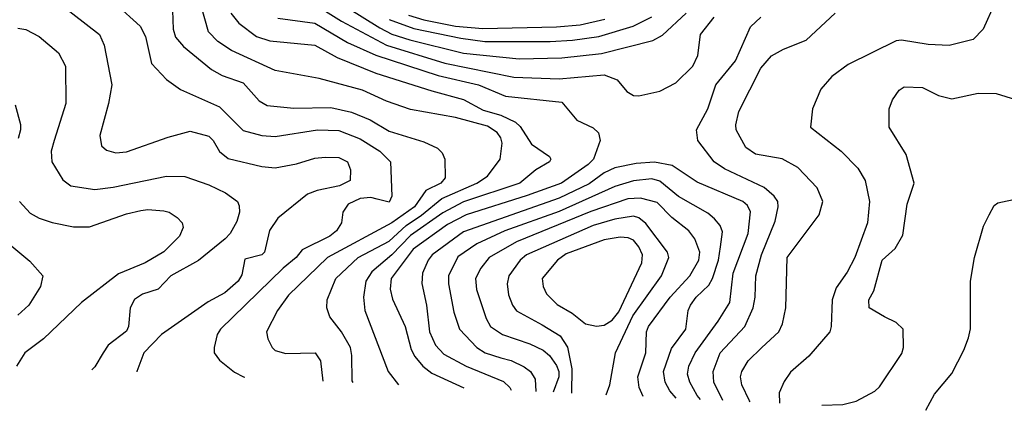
# Model space of a CAD drawing. Extents: x 501367 to 657802, y 482273 to 547541.
# Tile 68 of 256: x 548662 to 552373, y 485599 to 487070. Entities that reach past the tile are written whole.
import ezdxf

# ---------------------------------------------------------------- set-up
doc = ezdxf.new("R2010")
doc.units = 0

msp = doc.modelspace()

# ---------------------------------------------------------------- linework, layer by layer
at = {"layer": '0CON20XD'}
for points in [[(548750.6, 487180.6), (548962.5, 487015), (548980.8, 486975), (549009.1, 486825), (548996.9, 486755), (548964, 486634), (548970, 486595), (548988.8, 486578.8), (549025, 486568.6), (549065, 486572.5), (549221.5, 486628.5), (549305, 486650.4), (549375, 486631.5), (549391.5, 486615), (549415, 486574.4), (549447.9, 486547.9), (549575, 486517.1), (549625, 486512.5), (549705, 486527.8), (549775, 486549.3), (549813, 486553), (549865, 486550.8), (549897.1, 486535), (549908.9, 486505), (549908.1, 486465), (549867.1, 486445), (549782.7, 486427.3), (549746.6, 486413.4), (549635, 486322.5), (549603.5, 486276.5), (549585, 486194.2), (549575, 486184.5), (549511.1, 486168.9), (549499.2, 486109.2), (549485.3, 486085), (549435, 486041.2), (549371.9, 486008.1), (549196.7, 485885), (549130.5, 485815), (549104, 485745), (549103.9, 485743.4)], [(549918.5, 485703.9), (549915, 485710), (549914.4, 485805), (549908.4, 485835), (549875.2, 485895.2), (549830.9, 485950.9), (549820.3, 485985), (549821.4, 486015), (549854.2, 486095), (549937.6, 486175), (550055, 486236.4), (550119.1, 486295), (550176.5, 486333.5), (550253.2, 486396.8), (550384.6, 486455), (550425, 486481.6), (550472.5, 486545), (550480.2, 486605), (550475.8, 486625), (550461.6, 486645), (550425, 486669.9), (550305, 486702.3), (550135, 486732.6), (550045, 486763.6), (549954.3, 486805), (549790.9, 486849.1), (549625, 486879.3), (549460.5, 486955), (549408.6, 486988.6), (549373.6, 487025), (549332.4, 487172.4)], [(549025, 487129.2), (549115.7, 487045.7), (549136.9, 487006.9), (549159.5, 486905), (549215, 486845.5), (549268, 486808), (549415, 486742.2), (549505, 486653.3), (549575, 486633.6), (549625, 486630.5), (549785, 486655.2), (549865, 486653.5), (549945, 486621.3), (550019.6, 486575), (550060, 486535), (550064.5, 486405.5), (550055, 486383.6), (550010, 486395), (549985, 486400.8), (549945, 486396.6), (549900, 486375), (549880.4, 486345), (549875.4, 486305), (549856.2, 486275), (549830.8, 486255), (549726.9, 486203.1), (549704.7, 486175), (549655, 486134.2), (549418.5, 485905), (549406.5, 485885), (549394.5, 485835), (549395.5, 485815), (549415, 485788.1), (549472.3, 485742.3), (549505.3, 485725.3), (549510.3, 485723.7)], [(549785, 487121.1), (549875, 487064.5), (550044.6, 486974.6), (550265, 486907), (550525, 486854.1), (550695, 486848.1), (550865, 486862.6), (550913.9, 486843.9), (550950.2, 486800.2), (550975, 486784.6), (550995, 486783.2), (551075, 486800.9), (551135, 486832.9), (551199.2, 486895), (551218.2, 486935), (551228.5, 487015), (551279.7, 487080.3)], [(549896.1, 487116.1), (550019.2, 487039.2), (550065, 487016.4), (550132.9, 486995), (550335, 486944.3), (550545, 486923.5), (550705, 486927.4), (550855, 486943), (551048.1, 486991.9), (551085, 487011.6), (551173.6, 487095)], [(552336.9, 487133.1), (552293.3, 487035), (552255, 486996.2), (552165, 486973.3), (552086.5, 486976.5), (551985, 486993.8), (551965, 486990.9), (551785, 486901.5), (551723.5, 486856.5), (551680.9, 486809.1), (551650.5, 486735), (551642.5, 486665), (551758.1, 486575), (551821.1, 486511.1), (551848.8, 486465), (551864.6, 486385), (551857.8, 486305), (551809.7, 486175), (551781.2, 486118.8), (551739.8, 486060.2), (551724.8, 486015.2), (551720.9, 485915), (551715.2, 485894.8), (551636.5, 485803.5), (551567, 485743), (551542.9, 485707.1), (551524.8, 485665.2), (551525.2, 485625.8)], [(549237.5, 487105), (549240, 487035), (549249.6, 487005), (549279.8, 486969.8), (549385, 486883.3), (549425, 486859.7), (549505, 486832.8), (549564.7, 486764.7), (549595, 486747.1), (549695, 486736.9), (549835, 486739.3), (549912.2, 486722.2), (549982.9, 486692.9), (550055, 486650.2), (550185, 486610), (550237.1, 486587.1), (550255, 486569.2), (550264.6, 486545), (550266.1, 486475), (550248.8, 486455), (550192.9, 486427.1), (550150, 486365), (550065, 486305.8), (549822.4, 486175), (549675, 486033.1), (549633.8, 485975), (549592.5, 485895), (549597.9, 485867.9), (549614, 485835), (549625, 485824.4), (549665, 485812.7), (549776, 485815), (549795.3, 485785.3), (549804.2, 485709.4)], [(549458, 487095), (549487.5, 487057.5), (549555, 487007.7), (549605, 486991.1), (549775, 486974.2), (549858.1, 486928.1), (550005, 486869.6), (550215, 486802), (550335, 486770.2), (550409.3, 486729.3), (550475, 486710.8), (550530.4, 486685), (550548.1, 486668.1), (550591.2, 486601.2), (550658.6, 486555), (550664.3, 486545), (550658.6, 486535), (550607.8, 486505), (550546.9, 486455), (550335, 486384.9), (550256.8, 486343.2), (550135, 486257), (550065, 486184.5), (549989.8, 486120.2), (549966.2, 486085), (549958.1, 486025), (549962.7, 485975), (550050.8, 485745), (550089.3, 485695.6)], [(549635, 487075.7), (549775, 487056.8), (549898, 486985), (550005, 486936.3), (550239.9, 486859.9), (550391.1, 486825), (550492.9, 486782.9), (550705, 486760), (550762, 486692), (550823.2, 486663.2), (550843.9, 486643.9), (550850.4, 486615), (550824.8, 486545), (550804.7, 486525), (550704, 486455), (550575, 486407.6), (550345, 486335.1), (550275, 486299.3), (550145, 486205.8), (550062.6, 486095), (550058.4, 486055), (550067.4, 486017.4), (550114.7, 485915), (550137.9, 485827.9), (550151.1, 485801.1), (550181.3, 485765), (550215, 485738.4), (550335.6, 485683.6)], [(550055, 487071.4), (550147.2, 487037.2), (550325, 487000.4), (550415, 486988.8), (550661.4, 486988.6), (550745, 486993), (550845, 487007.4), (550973.6, 487046.4), (551045, 487080.7)], [(550127.6, 487087.6), (550185, 487069.6), (550305, 487046.3), (550407.5, 487037.5), (550685, 487043.2), (550775, 487051.7), (550867.9, 487072.1)], [(551311.7, 485636.2), (551277.8, 485705), (551275.7, 485745), (551302.4, 485815), (551395, 485914.6), (551426.8, 485985), (551434.3, 486025), (551436.7, 486105), (551458.4, 486185), (551508.9, 486311.1), (551520.6, 486365), (551519.1, 486385), (551506, 486406), (551468.4, 486438.4), (551319, 486509), (551280, 486535), (551217.5, 486615), (551212.5, 486655), (551255.3, 486735), (551285.2, 486825), (551359.3, 486915), (551416.5, 487043.5), (551455, 487080.4)], [(551415.6, 485631.2), (551412.9, 485635), (551383.8, 485695), (551378.8, 485725), (551383.6, 485745), (551407.9, 485785), (551459.5, 485835), (551523.5, 485895), (551536.5, 485925), (551550, 485985), (551554.5, 486175), (551675.5, 486335), (551689.6, 486385), (551667.3, 486437.3), (551594.2, 486514.2), (551536.3, 486546.3), (551435, 486563.6), (551399.2, 486589.2), (551362.2, 486655), (551361.1, 486675), (551372.5, 486725), (551455, 486887.5), (551495, 486934.4), (551540.2, 486959.8), (551626.8, 486993.2), (551736, 487095)], [(548655, 487038.7), (548685, 487033.2), (548735, 487007.7), (548807.9, 486945), (548835.4, 486895), (548836.2, 486755), (548792, 486615), (548780.7, 486575), (548783.3, 486535), (548825, 486467.8), (548855, 486444), (548945, 486431.2), (549015, 486439.8), (549215, 486481.2), (549285, 486480.4), (549375, 486448.7), (549438, 486418), (549482.5, 486385), (549489.8, 486369.8), (549491.2, 486345), (549480.1, 486309.9), (549455.3, 486265), (549436, 486245), (549336.5, 486163.5), (549231.5, 486105), (549184.3, 486055.7), (549125, 486036.9), (549095, 486016.7), (549078.3, 485985), (549071.9, 485915), (549065, 485897.5), (548996.1, 485843.9), (548977.1, 485815), (548945, 485762.9), (548933.9, 485751.7)], [(551685, 485618.1), (551765, 485620.8), (551815, 485632.9), (551885, 485670.8), (551902.8, 485687.2), (551987, 485813), (551992.9, 485835), (551992, 485905), (551965, 485929.2), (551921.5, 485951.5), (551863.8, 485985), (551862.5, 486015), (551880.6, 486049.4), (551912.9, 486165), (551961.5, 486208.5), (551991.1, 486258.9), (552006.9, 486375), (552033.6, 486455), (552003.2, 486563.2), (551939.2, 486665), (551938.6, 486735), (551951.3, 486768.7), (551976.2, 486805), (551995, 486817.1), (552065, 486815.6), (552125.4, 486785.4), (552175, 486772.2), (552275, 486794.3), (552342.1, 486792.1), (552415, 486770)], [(548645, 486750), (548665.5, 486675.5), (548665.5, 486655), (548657, 486623)], [(551227.7, 485640.3), (551215.7, 485655), (551187.5, 485705), (551178.4, 485735), (551184.5, 485765.5), (551207.7, 485815), (551295, 485934.4), (551338.2, 486005), (551351.2, 486115), (551407, 486265), (551416.2, 486346.2), (551405, 486370), (551387.5, 486385), (551215, 486458.9), (551121.7, 486521.7), (551055, 486533.8), (550985, 486528.2), (550905, 486512.5), (550865, 486493.7), (550808.3, 486451.7), (550695, 486398.4), (550335, 486271.9), (550217.3, 486185), (550201.4, 486165), (550180.5, 486115), (550177.2, 486077.2), (550195.2, 485995.2), (550206.5, 485895), (550229.4, 485845), (550260.7, 485810.7), (550344.8, 485764.8), (550485, 485708.1), (550509.3, 485685), (550514.7, 485674.9)], [(551136.8, 485644.7), (551112.5, 485672.5), (551094.8, 485705), (551089.1, 485745), (551118.1, 485831.9), (551172.2, 485905), (551181.4, 485975), (551190, 485995), (551211.1, 486025), (551259, 486071), (551273.8, 486095), (551296.4, 486165), (551303.7, 486215), (551311.4, 486271.4), (551302.5, 486295), (551280.7, 486320.7), (551255, 486341.4), (551145, 486404.3), (551075, 486462.8), (551045, 486471), (550975, 486463.9), (550905, 486442.7), (550695, 486348.1), (550490.4, 486275), (550385, 486226.2), (550312.9, 486177.1), (550278.8, 486105), (550278.3, 486075), (550298.5, 485968.5), (550319.3, 485905), (550385.2, 485835.2), (550416.5, 485815), (550475, 485797.2), (550515, 485786.5), (550563.3, 485763.3), (550587.3, 485745), (550605, 485715.7), (550606.8, 485670.4)], [(548661.1, 486385), (548701.5, 486341.5), (548735, 486322.5), (548785, 486307.1), (548865, 486290.5), (548925, 486290.5), (549065, 486339.6), (549118.3, 486351.7), (549145, 486355.4), (549205, 486350), (549226, 486346), (549256, 486325), (549274, 486305), (549277.7, 486287.7), (549264.4, 486255), (549205, 486195.7), (549135, 486154.6), (549035, 486112.9), (548895, 486004.5), (548751.3, 485868.7), (548682, 485815), (548650.3, 485765.5)], [(551012.2, 485650.8), (550996.5, 485685), (550992.4, 485725), (551021.7, 485815), (551024.4, 485895), (551031.9, 485915), (551113.5, 486025), (551187.5, 486105), (551221.2, 486165), (551225.2, 486195), (551207.2, 486245), (551184.6, 486275), (551120.3, 486325), (551065, 486382.1), (551002.3, 486397.7), (550954.4, 486395.6), (550815, 486348.4), (550535, 486234.2), (550431.3, 486175), (550399.7, 486135), (550380.5, 486095), (550383.6, 486053.6), (550419.7, 485945), (550436.2, 485915), (550482.2, 485885), (550585, 485848.9), (550634.6, 485825), (550659.3, 485805), (550685, 485768.2), (550694.4, 485745), (550694, 485725), (550672.9, 485667.2)], [(552076.8, 485599), (552110.3, 485659.7), (552175, 485738), (552220.6, 485825), (552237.4, 485872.6), (552245.7, 485905.7), (552245.7, 486085), (552260, 486175), (552295, 486292.5), (552316, 486335), (552335, 486370), (552349.1, 486380.9), (552425, 486396.9)], [(550872, 485657.6), (550886.4, 485695), (550907.7, 485815), (550972.5, 485955), (551080.8, 486105), (551108.4, 486175), (551103.2, 486195), (551022.2, 486302.2), (550995, 486324), (550975, 486330.5), (550905, 486319.1), (550823.8, 486295), (550572, 486185), (550548, 486165), (550505.3, 486105), (550499.7, 486075), (550504.3, 486034.3), (550519.3, 485995), (550535, 485974), (550631.2, 485921.2), (550699.2, 485879.2), (550726.4, 485836.4), (550742.8, 485755), (550741.9, 485663.9)], [(548595, 486248.5), (548700.7, 486160.7), (548750, 486105), (548740, 486065), (548696.2, 485995), (548655, 485957.3)], [(550835.9, 485915.9), (550865, 485919.8), (550895, 485938.9), (550919.6, 485970.4), (551006.5, 486155), (551009, 486185), (550995, 486214.6), (550975, 486239.7), (550955, 486248.6), (550925, 486251.7), (550865, 486240.6), (550721.8, 486188.2), (550688.5, 486165), (550631.5, 486095), (550635.4, 486065), (550648.1, 486038.1), (550688, 485998), (550744.4, 485964.4), (550795, 485924.5), (550835.9, 485915.9)]]:
    msp.add_lwpolyline(points, dxfattribs=at)

doc.saveas('drawing.dxf')
